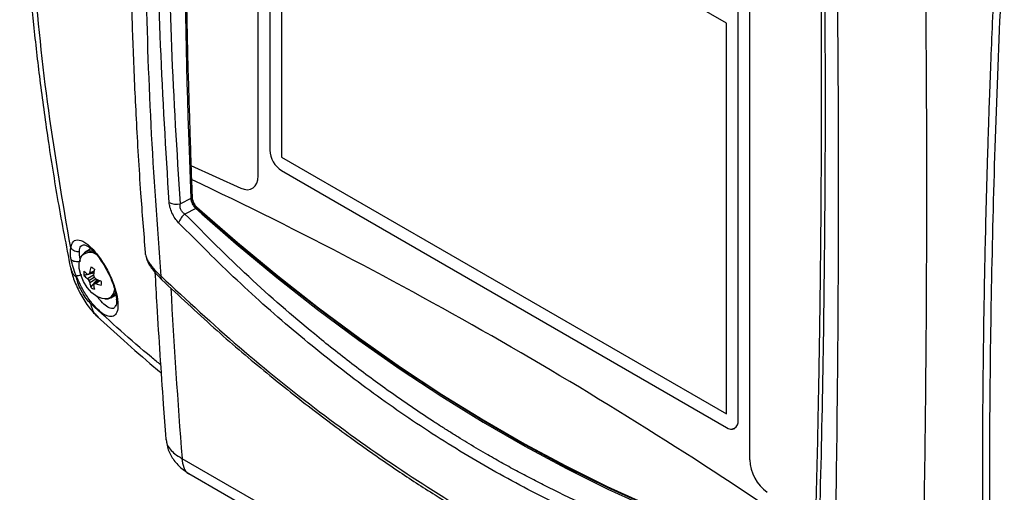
# Model space of a CAD drawing. Header units: inches. Extents: x 0.6 to 33.8, y 0 to 21.7.
# Tile 191 of 210: x 25 to 26.8, y 17.7 to 18.6. Entities that reach past the tile are written whole.
import ezdxf

# ---------------------------------------------------------------- set-up
doc = ezdxf.new("R2010")
doc.units = ezdxf.units.IN
doc.header["$MEASUREMENT"] = 0

msp = doc.modelspace()

# ---------------------------------------------------------------- linework, layer by layer
at = {"color": 7, "linetype": 'Continuous'}
for p, q in [((25.4215, 18.3029), (25.4215, 19.1147)), ((25.4424, 19.0853), (25.4424, 18.3483)), ((25.4424, 19.0853), (25.4424, 18.3484)), ((26.2567, 18.5751), (25.4632, 19.0331)), ((25.4632, 19.0331), (25.4632, 18.3363)), ((26.2567, 18.5751), (25.4633, 19.0331)), ((26.2775, 17.8662), (26.2775, 18.6032)), ((26.2984, 17.7966), (26.2984, 18.6085)), ((26.2567, 17.8783), (26.2567, 18.5751)), ((26.2567, 17.8783), (26.2567, 18.5751)), ((26.2567, 18.5751), (26.2567, 18.5751)), ((25.2983, 18.3486), (25.3014, 18.2622)), ((25.4424, 18.3484), (25.4424, 18.3483)), ((25.4632, 18.3363), (26.2567, 17.8783)), ((25.3017, 18.321), (25.3904, 18.2808)), ((25.4632, 18.3122), (26.2567, 17.8542)), ((25.4633, 18.3122), (25.4632, 18.3122)), ((25.4633, 18.3122), (26.2567, 17.8542)), ((25.3014, 18.2622), (25.2828, 18.253)), ((25.3116, 18.2462), (25.3136, 18.2446)), ((25.3103, 18.2443), (25.2908, 18.2347)), ((25.3103, 18.2443), (25.321, 18.2348)), ((25.3143, 18.245), (25.3136, 18.2446)), ((25.1234, 18.1725), (25.1129, 18.1664)), ((25.0976, 18.1216), (25.097, 18.1249)), ((25.117, 18.1196), (25.1282, 18.1261)), ((25.1196, 18.1275), (25.1288, 18.1314)), ((25.1212, 18.1301), (25.1291, 18.1335)), ((25.1196, 18.1164), (25.1293, 18.1219)), ((25.1212, 18.1125), (25.1323, 18.1189)), ((25.123, 18.1043), (25.135, 18.1178)), ((25.1293, 18.1108), (25.1372, 18.1168)), ((25.1323, 18.1108), (25.1392, 18.116)), ((25.1596, 18.0855), (25.1679, 18.0903)), ((25.1678, 18.0722), (25.1674, 18.0715)), ((26.2567, 17.8783), (26.2567, 17.8783)), ((26.2567, 17.8542), (26.2567, 17.8542)), ((26.2714, 17.8527), (26.2714, 17.8527)), ((25.2857, 17.7992), (26.4544, 17.1246)), ((25.2979, 17.7722), (26.4666, 17.0975))]:
    msp.add_line(p, q, dxfattribs=at)
at = {"color": 7, "linetype": 'Continuous', "flags": 128}
for points in [[(25.3904, 18.2808), (25.3967, 18.2787), (25.4026, 18.278), (25.4079, 18.2788), (25.4126, 18.2811), (25.4164, 18.2848), (25.4192, 18.2898), (25.4209, 18.2959), (25.4215, 18.3029)], [(25.313, 18.2461), (25.3845, 18.1839), (25.4567, 18.1243), (25.5293, 18.0674), (25.6023, 18.0132), (25.6757, 17.9619), (25.7493, 17.9133), (25.8231, 17.8678), (25.8968, 17.8252), (25.9706, 17.7856), (26.0442, 17.7491), (26.1176, 17.7158), (26.1906, 17.6856), (26.2632, 17.6587), (26.3354, 17.635), (26.4069, 17.6146)], [(25.3136, 18.2446), (25.3852, 18.1824), (25.4574, 18.1227), (25.5301, 18.0658), (25.6032, 18.0116), (25.6766, 17.9601), (25.7503, 17.9116), (25.8241, 17.866), (25.8979, 17.8233), (25.9717, 17.7838), (26.0454, 17.7473), (26.1188, 17.7139), (26.1919, 17.6837), (26.2646, 17.6568), (26.3368, 17.633), (26.4084, 17.6126)], [(25.321, 18.2348), (25.3822, 18.1817), (25.4547, 18.1217), (25.5277, 18.0644), (25.6011, 18.0099), (25.6749, 17.9582), (25.7489, 17.9094), (25.823, 17.8636), (25.8972, 17.8208), (25.9714, 17.781), (26.0454, 17.7444), (26.1191, 17.7109), (26.1926, 17.6806), (26.2656, 17.6536), (26.3381, 17.6299), (26.3847, 17.6162)], [(25.1556, 18.085), (25.1514, 18.0837), (25.1431, 18.0841), (25.1341, 18.0878), (25.1251, 18.0945), (25.1168, 18.1037), (25.11, 18.1145), (25.1051, 18.1262), (25.1025, 18.1377), (25.1025, 18.1483), (25.1051, 18.1569), (25.1074, 18.1604)]]:
    msp.add_lwpolyline(points, dxfattribs=at)
at = {"color": 7, "linetype": 'Continuous'}
for centre, radius, start, end in [((44.1188, 18.9801), 18.8311, 178.99799, 181.92196), ((44.1844, 18.983), 18.8943, 179.21547, 182.00798), ((25.4877, 18.3504), 0.0454, 182.6055, 237.3945), ((25.4877, 18.3504), 0.0454, 182.6055, 237.3945), ((45.0091, 19.0053), 19.7193, 181.98864, 182.06019), ((21.9254, 11.1591), 7.8959, 55.32758, 64.6778), ((45.0576, 19.007), 19.7678, 182.0602, 182.15189), ((25.3317, 18.267), 0.0281, 184.5779, 228.094), ((25.2762, 18.2818), 0.0295, 243.1167, 282.9367), ((25.3021, 18.2584), 0.00389, 65.1183, 100.9759), ((25.3344, 18.2673), 0.0308, 193.1378, 222.6864), ((25.3071, 18.2477), 0.0047, 312.7784, 342.084), ((25.3313, 18.2644), 0.0265, 222.5757, 228.2335), ((25.3131, 18.2071), 0.0355, 128.8332, 160.003), ((25.1223, 18.1503), 0.0184, 69.6317, 157.0174), ((25.1214, 18.1463), 0.0199, 50.4642, 134.797), ((25.1315, 18.1291), 0.0209, 169.5904, 190.4096), ((25.1489, 18.1718), 0.0544, 225.6956, 234.1531), ((25.1493, 18.1605), 0.0521, 222.4766, 231.7025), ((25.1243, 18.1994), 0.0721, 264.2309, 266.2977), ((25.1862, 18.0898), 0.0766, 148.1904, 150.4547), ((25.2104, 18.1181), 0.09, 165.9973, 172.3426), ((25.116, 18.1202), 0.0209, 49.5914, 70.414), ((25.2346, 18.1164), 0.1069, 169.3329, 174.7802), ((25.2272, 18.1504), 0.102, 193.8194, 196.2236), ((25.1829, 18.169), 0.0823, 216.8653, 219.7744), ((25.1969, 18.1448), 0.0823, 200.226, 203.135), ((25.1727, 18.12), 0.0521, 188.2998, 197.5251), ((25.1939, 18.0789), 0.072, 153.7105, 155.778), ((25.1823, 18.114), 0.0544, 185.8497, 194.3067), ((25.2029, 18.1925), 0.102, 223.7769, 226.181), ((25.1299, 18.1874), 0.0766, 269.5526, 271.8163), ((25.1771, 18.216), 0.1069, 245.2222, 250.6691), ((25.1665, 18.1941), 0.09, 247.6601, 254.0051), ((25.1212, 18.1113), 0.0209, 349.5904, 10.4096), ((25.1366, 18.1202), 0.0209, 229.5914, 250.414), ((25.1509, 18.1006), 0.0173, 260.6019, 340.6267), ((25.1466, 18.1019), 0.0192, 298.0553, 357.838), ((39.6905, 18.905), 14.4471, 183.18303, 184.38968), ((26.2648, 17.8642), 0.0129, 230.7967, 9.214), ((26.2653, 17.8662), 0.0149, 234.3824, 294.3071), ((26.3749, 17.8004), 0.0766, 182.8334, 233.6052)]:
    msp.add_arc(centre, radius, start, end, dxfattribs=at)
for points, knots in [([(25.0435, 19.7281), (25.0385, 19.6898), (25.0286, 19.6156), (25.0175, 19.508), (25.0091, 19.4079), (25.0032, 19.3151), (24.9996, 19.2351), (24.9975, 19.167), (24.9965, 19.1097), (24.9962, 19.0569), (24.9964, 19.0082), (24.9972, 18.9562), (24.9987, 18.8966), (25.0016, 18.8261), (25.0059, 18.7481), (25.0122, 18.6626), (25.0208, 18.5703), (25.0321, 18.4715), (25.0465, 18.3664), (25.0644, 18.2545), (25.0792, 18.1781), (25.0868, 18.1387)], [0, 0, 0, 0, 0.0712277, 0.1379342, 0.200115, 0.2577674, 0.3108913, 0.3494548, 0.3852226, 0.4181947, 0.4483709, 0.4766026, 0.5160776, 0.5603816, 0.6095148, 0.6634771, 0.7222693, 0.7847135, 0.8518183, 0.9235819, 1, 1, 1, 1]), ([(25.0873, 18.1743), (25.0733, 18.2557), (25.0452, 18.4186), (25.0198, 18.6666), (25.0068, 18.9165), (25.0077, 19.1683), (25.0211, 19.4213), (25.0412, 19.5906), (25.0513, 19.6752)], [0, 0, 0, 0, 0.166701, 0.333458, 0.500113, 0.666685, 0.833375, 1, 1, 1, 1]), ([(25.2198, 19.5074), (25.2181, 19.4857), (25.2145, 19.4417), (25.2101, 19.3786), (25.2065, 19.3218), (25.2039, 19.2753), (25.2021, 19.2391), (25.2009, 19.2132), (25.2, 19.1938), (25.1992, 19.1754), (25.1983, 19.1529), (25.1973, 19.1248), (25.1962, 19.091), (25.1949, 19.0458), (25.1936, 18.9878), (25.1926, 18.9153), (25.1922, 18.8324), (25.1928, 18.7391), (25.1947, 18.6361), (25.1982, 18.5234), (25.2038, 18.4012), (25.2109, 18.2809), (25.2173, 18.2014), (25.2201, 18.166)], [0, 0, 0, 0, 0.049057, 0.099599, 0.142332, 0.177255, 0.204367, 0.22367, 0.235504, 0.248083, 0.264909, 0.285983, 0.311303, 0.340871, 0.387299, 0.441399, 0.503169, 0.57261, 0.649722, 0.732922, 0.823522, 0.921519, 1, 1, 1, 1]), ([(25.2485, 18.1237), (25.2419, 18.2136), (25.2289, 18.3934), (25.2205, 18.6622), (25.2205, 18.93), (25.2288, 19.1967), (25.2418, 19.3733), (25.2483, 19.4616)], [0, 0, 0, 0, 0.199938, 0.399906, 0.599897, 0.799917, 1, 1, 1, 1]), ([(25.2629, 18.2555), (25.2571, 18.3488), (25.2455, 18.5354), (25.2408, 18.814), (25.2446, 19.0914), (25.2556, 19.2749), (25.2611, 19.3667)], [0, 0, 0, 0, 0.249828, 0.499887, 0.749794, 1, 1, 1, 1]), ([(25.2828, 18.253), (25.2771, 18.3462), (25.2655, 18.5325), (25.2608, 18.8106), (25.2646, 19.0875), (25.2756, 19.2706), (25.281, 19.3621)], [0, 0, 0, 0, 0.2499, 0.499886, 0.749932, 1, 1, 1, 1]), ([(26.4531, 18.7661), (26.4541, 18.6735), (26.456, 18.4883), (26.4564, 18.2165), (26.4549, 17.9495), (26.4516, 17.6875), (26.4477, 17.5175), (26.4458, 17.4325)], [0, 0, 0, 0, 0.200085, 0.400109, 0.600172, 0.800151, 1, 1, 1, 1]), ([(26.6105, 18.7649), (26.6115, 18.6708), (26.6134, 18.4825), (26.6138, 18.2061), (26.6122, 17.9348), (26.6087, 17.6685), (26.6046, 17.4957), (26.6026, 17.4094)], [0, 0, 0, 0, 0.200012, 0.400051, 0.60013, 0.800107, 1, 1, 1, 1]), ([(26.7398, 18.7707), (26.7382, 18.7378), (26.7351, 18.6757), (26.7313, 18.5889), (26.7282, 18.5133), (26.7258, 18.4488), (26.724, 18.3951), (26.7225, 18.3488), (26.7212, 18.3061), (26.72, 18.2636), (26.718, 18.1833), (26.7156, 18.066), (26.7139, 17.9325), (26.7133, 17.819), (26.7134, 17.7261), (26.7139, 17.6379), (26.7147, 17.5707), (26.7154, 17.5199), (26.7161, 17.4804), (26.7171, 17.4335), (26.7184, 17.3792), (26.7201, 17.3177), (26.7224, 17.2494), (26.7253, 17.1743), (26.7277, 17.1228), (26.729, 17.0958)], [0, 0, 0, 0, 0.0536563, 0.1014027, 0.1432369, 0.1791577, 0.2091644, 0.2335454, 0.257383, 0.2815152, 0.305942, 0.3949665, 0.4843357, 0.5412094, 0.5980715, 0.6525898, 0.7030238, 0.7230556, 0.7477714, 0.7774364, 0.8120509, 0.8516152, 0.896129, 0.9455912, 1, 1, 1, 1]), ([(26.7523, 18.7585), (26.7482, 18.6711), (26.7399, 18.4963), (26.7318, 18.2419), (26.7268, 17.9937), (26.7253, 17.753), (26.7271, 17.5198), (26.7321, 17.2943), (26.7384, 17.1512), (26.7415, 17.0797)], [0, 0, 0, 0, 0.1427862, 0.285746, 0.4285496, 0.5715103, 0.7142685, 0.8573516, 1, 1, 1, 1]), ([(26.425, 18.6985), (26.4253, 18.6633), (26.4257, 18.5966), (26.4259, 18.5028), (26.4259, 18.4204), (26.4257, 18.3534), (26.4254, 18.3), (26.4252, 18.2588), (26.4249, 18.2225), (26.4246, 18.1847), (26.4241, 18.1404), (26.4235, 18.0864), (26.4226, 18.0241), (26.4215, 17.9538), (26.42, 17.8754), (26.4182, 17.7893), (26.4158, 17.6954), (26.4139, 17.6308), (26.4129, 17.5972)], [0, 0, 0, 0, 0.092379, 0.175083, 0.248108, 0.311455, 0.354438, 0.391445, 0.422476, 0.45248, 0.493801, 0.542871, 0.599689, 0.664255, 0.73657, 0.816634, 0.904445, 1, 1, 1, 1]), ([(26.4319, 18.6908), (26.4323, 18.5956), (26.4332, 18.4053), (26.4313, 18.1269), (26.4271, 17.8534), (26.4222, 17.6762), (26.4197, 17.5876)], [0, 0, 0, 0, 0.249968, 0.500116, 0.749966, 1, 1, 1, 1]), ([(25.3039, 18.2644), (25.3038, 18.2642), (25.3038, 18.2638), (25.3038, 18.2634), (25.3037, 18.2632), (25.3037, 18.2628), (25.3037, 18.2623), (25.3038, 18.2619)], [0, 0, 0, 0, 0.28141, 0.449207, 0.499825, 0.528269, 1, 1, 1, 1]), ([(25.2797, 18.2192), (25.2776, 18.2216), (25.2731, 18.2268), (25.2676, 18.2366), (25.264, 18.2467), (25.2632, 18.2527), (25.2629, 18.2555)], [0, 0, 0, 0, 0.240928, 0.50968, 0.771351, 1, 1, 1, 1]), ([(25.2908, 18.2347), (25.2894, 18.2357), (25.2872, 18.2372), (25.2849, 18.2402), (25.2835, 18.2428), (25.2827, 18.2455), (25.2822, 18.249), (25.2826, 18.2515), (25.2828, 18.253)], [0, 0, 0, 0, 0.245083, 0.376391, 0.504765, 0.629958, 0.760981, 1, 1, 1, 1]), ([(25.3014, 18.2622), (25.3016, 18.2607), (25.3021, 18.2576), (25.304, 18.2528), (25.3068, 18.2481), (25.3091, 18.2456), (25.3103, 18.2443)], [0, 0, 0, 0, 0.252021, 0.492308, 0.740081, 1, 1, 1, 1]), ([(25.3038, 18.2619), (25.3039, 18.2607), (25.3042, 18.258), (25.3058, 18.2536), (25.3084, 18.2493), (25.3106, 18.2472), (25.3116, 18.2462)], [0, 0, 0, 0, 0.228039, 0.489203, 0.756155, 1, 1, 1, 1]), ([(26.4045, 17.5918), (26.3685, 17.5987), (26.297, 17.6126), (26.1891, 17.6437), (26.0938, 17.6779), (26.0109, 17.7129), (25.9593, 17.7373), (25.9267, 17.7536), (25.913, 17.7607), (25.8992, 17.7678), (25.8855, 17.7751), (25.8719, 17.7825), (25.8582, 17.7901), (25.8446, 17.7977), (25.83, 17.8061), (25.8145, 17.8151), (25.7981, 17.8249), (25.7817, 17.8348), (25.7654, 17.845), (25.749, 17.8553), (25.7125, 17.8789), (25.6587, 17.9155), (25.5884, 17.9674), (25.5041, 18.0344), (25.4038, 18.1214), (25.3285, 18.1969), (25.2908, 18.2347)], [0, 0, 0, 0, 0.094115, 0.187291, 0.28062, 0.342242, 0.403715, 0.415773, 0.427824, 0.43987, 0.45191, 0.463944, 0.475972, 0.487994, 0.500009, 0.514543, 0.529086, 0.543637, 0.558198, 0.572767, 0.587345, 0.65618, 0.717797, 0.779295, 0.889495, 1, 1, 1, 1]), ([(26.4018, 17.5715), (26.3631, 17.579), (26.2859, 17.5941), (26.1696, 17.6287), (26.0536, 17.6719), (25.9382, 17.7243), (25.8238, 17.7856), (25.7108, 17.8556), (25.5994, 17.934), (25.4902, 18.0209), (25.3831, 18.1153), (25.3142, 18.1845), (25.2797, 18.2192)], [0, 0, 0, 0, 0.100436, 0.200544, 0.30048, 0.40028, 0.500007, 0.599732, 0.699531, 0.79947, 0.899576, 1, 1, 1, 1]), ([(25.0873, 18.1743), (25.0886, 18.1787), (25.0912, 18.1875), (25.1017, 18.1897), (25.1154, 18.1831), (25.131, 18.1681), (25.1462, 18.1471), (25.1591, 18.1227), (25.1685, 18.0977), (25.1705, 18.0841), (25.1715, 18.0772)], [0, 0, 0, 0, 0.12838, 0.258579, 0.388289, 0.515294, 0.638228, 0.758168, 0.878166, 1, 1, 1, 1]), ([(25.1027, 18.1681), (25.1033, 18.1718), (25.1044, 18.1792), (25.1097, 18.1795), (25.1123, 18.1797)], [0, 0, 0, 0, 0.498937, 1, 1, 1, 1]), ([(25.1121, 18.1798), (25.1138, 18.1792), (25.117, 18.1782), (25.1243, 18.1722), (25.132, 18.164), (25.1402, 18.1535), (25.149, 18.1398), (25.1583, 18.1217), (25.1647, 18.1046), (25.1681, 18.091), (25.1687, 18.085), (25.169, 18.0818)], [0, 0, 0, 0, 0.1281052, 0.2429784, 0.3434005, 0.4329355, 0.5407345, 0.6715833, 0.8247094, 0.9097264, 1, 1, 1, 1]), ([(25.0881, 18.1538), (25.0874, 18.1578), (25.0861, 18.1659), (25.0869, 18.1715), (25.0873, 18.1743)], [0, 0, 0, 0, 0.493813, 1, 1, 1, 1]), ([(25.0873, 18.1743), (25.0882, 18.1733), (25.09, 18.1712), (25.0939, 18.169), (25.0983, 18.1678), (25.1012, 18.168), (25.1027, 18.1681)], [0, 0, 0, 0, 0.2442546, 0.5000004, 0.755746, 1, 1, 1, 1]), ([(25.1045, 18.1538), (25.104, 18.156), (25.1028, 18.1615), (25.1027, 18.1656), (25.1027, 18.1681)], [0, 0, 0, 0, 0.410167, 1, 1, 1, 1]), ([(25.22, 18.166), (25.22, 18.1651), (25.22, 18.164), (25.2204, 18.1628), (25.2205, 18.1624)], [0, 0, 0, 0, 0.734839, 1, 1, 1, 1]), ([(25.2205, 18.1624), (25.2209, 18.161), (25.2217, 18.1576), (25.2245, 18.1517), (25.2286, 18.1453), (25.2356, 18.136), (25.2431, 18.1288), (25.2485, 18.1237)], [0, 0, 0, 0, 0.1286289, 0.3091297, 0.4757547, 0.6297874, 1, 1, 1, 1]), ([(25.097, 18.1249), (25.095, 18.13), (25.091, 18.1402), (25.0891, 18.1493), (25.0881, 18.1538)], [0, 0, 0, 0, 0.500623, 1, 1, 1, 1]), ([(25.0881, 18.1538), (25.0889, 18.1531), (25.0907, 18.1515), (25.0951, 18.1502), (25.1001, 18.1499), (25.1035, 18.1507), (25.1051, 18.1511)], [0, 0, 0, 0, 0.242306, 0.500001, 0.757695, 1, 1, 1, 1]), ([(25.2222, 18.1571), (25.2225, 18.156), (25.2238, 18.1495), (25.2323, 18.1359), (25.2438, 18.1238), (25.2499, 18.1174)], [0, 0, 0, 0, 0.0855746, 0.5111636, 1, 1, 1, 1]), ([(25.0867, 18.1392), (25.0886, 18.1318), (25.0925, 18.1167), (25.1048, 18.0909), (25.1201, 18.0668), (25.1308, 18.0558), (25.1362, 18.0503)], [0, 0, 0, 0, 0.244224, 0.49371, 0.746213, 1, 1, 1, 1]), ([(25.0877, 18.1388), (25.0878, 18.1373), (25.0882, 18.1307), (25.0935, 18.1256), (25.0976, 18.1216)], [0, 0, 0, 0, 0.241716, 1, 1, 1, 1]), ([(25.097, 18.1249), (25.0977, 18.1248), (25.0993, 18.1247), (25.1029, 18.1254), (25.1057, 18.1263), (25.107, 18.1267)], [0, 0, 0, 0, 0.342868, 0.703055, 1, 1, 1, 1]), ([(25.1715, 18.0772), (25.1715, 18.072), (25.1714, 18.0614), (25.166, 18.0528), (25.157, 18.0508), (25.1452, 18.0559), (25.1319, 18.0674), (25.1186, 18.0839), (25.1062, 18.1038), (25.1, 18.1179), (25.097, 18.1249)], [0, 0, 0, 0, 0.125547, 0.25491, 0.384585, 0.513774, 0.640603, 0.763488, 0.882686, 1, 1, 1, 1]), ([(25.1286, 18.129), (25.125, 18.1282), (25.1191, 18.127), (25.1132, 18.1258), (25.1109, 18.1253)], [0, 0, 0, 0, 0.60933, 1, 1, 1, 1]), ([(25.2374, 18.1315), (25.2385, 18.1115), (25.2429, 18.0332), (25.2495, 17.9339), (25.2555, 17.8544), (25.257, 17.8337)], [0, 0, 0, 0, 0.20258, 0.792192, 1, 1, 1, 1]), ([(25.2485, 18.1237), (25.2484, 18.1227), (25.2481, 18.1206), (25.2487, 18.1185), (25.2496, 18.1178), (25.2498, 18.1176)], [0, 0, 0, 0, 0.400677, 0.814301, 1, 1, 1, 1]), ([(25.2485, 18.1237), (25.2946, 18.081), (25.3869, 17.9956), (25.5306, 17.8807), (25.6774, 17.7761), (25.8273, 17.6831), (25.9796, 17.6017), (26.1338, 17.5325), (26.2894, 17.4746), (26.3936, 17.4465), (26.4458, 17.4325)], [0, 0, 0, 0, 0.12515, 0.250153, 0.375096, 0.5, 0.624905, 0.749847, 0.87485, 1, 1, 1, 1]), ([(25.1232, 18.0747), (25.1205, 18.0775), (25.1151, 18.0831), (25.1072, 18.0956), (25.1008, 18.1093), (25.0987, 18.1175), (25.0976, 18.1216)], [0, 0, 0, 0, 0.2541032, 0.5039391, 0.7515347, 1, 1, 1, 1]), ([(25.2497, 18.1175), (25.2806, 18.0887), (25.3404, 18.0327), (25.4295, 17.9568), (25.5141, 17.8894), (25.5937, 17.8302), (25.6674, 17.779), (25.7343, 17.7353), (25.787, 17.703), (25.8265, 17.6797), (25.8537, 17.6641), (25.8748, 17.6524), (25.8903, 17.6439), (25.9041, 17.6365), (25.9222, 17.6268), (25.9479, 17.6134), (25.9819, 17.5963), (26.0242, 17.5758), (26.0749, 17.5526), (26.1341, 17.5273), (26.1876, 17.5058), (26.2215, 17.4939), (26.2328, 17.4899)], [0, 0, 0, 0, 0.101267, 0.196298, 0.28508, 0.367617, 0.443517, 0.511404, 0.571159, 0.602259, 0.630145, 0.652448, 0.665285, 0.676122, 0.693509, 0.718963, 0.752483, 0.79407, 0.843724, 0.901444, 0.967233, 1, 1, 1, 1]), ([(25.1674, 18.0715), (25.1666, 18.0699), (25.1647, 18.0659), (25.1582, 18.0659), (25.1492, 18.0711), (25.141, 18.079), (25.1361, 18.086), (25.1347, 18.088)], [0, 0, 0, 0, 0.157236, 0.41121, 0.661628, 0.90406, 1, 1, 1, 1]), ([(25.2478, 17.9658), (25.2423, 17.9703), (25.1988, 18.0059), (25.1585, 18.0426), (25.1232, 18.0747)], [0, 0, 0, 0, 0.126882, 1, 1, 1, 1]), ([(25.1364, 18.0517), (25.1343, 18.0533), (25.1272, 18.0585), (25.1248, 18.068), (25.1232, 18.0747)], [0, 0, 0, 0, 0.3015, 1, 1, 1, 1]), ([(25.1689, 18.0832), (25.1691, 18.0801), (25.1693, 18.0741), (25.168, 18.0714), (25.1673, 18.0701)], [0, 0, 0, 0, 0.5068631, 1, 1, 1, 1]), ([(25.1715, 18.0772), (25.1709, 18.0779), (25.1699, 18.0792), (25.1691, 18.0811), (25.1691, 18.0823), (25.1691, 18.0827)], [0, 0, 0, 0, 0.3936238, 0.7858823, 1, 1, 1, 1]), ([(25.1343, 18.052), (25.1502, 18.0377), (25.1834, 18.0076), (25.2216, 17.9741), (25.2443, 17.9551), (25.2487, 17.9513)], [0, 0, 0, 0, 0.423323, 0.886564, 1, 1, 1, 1]), ([(25.2572, 17.8337), (25.2576, 17.8308), (25.2585, 17.8245), (25.2641, 17.8156), (25.2729, 17.8066), (25.2813, 17.8018), (25.2857, 17.7992)], [0, 0, 0, 0, 0.218652, 0.483158, 0.728468, 1, 1, 1, 1]), ([(25.2578, 17.8326), (25.2582, 17.8281), (25.2593, 17.817), (25.2677, 17.8002), (25.281, 17.7835), (25.2928, 17.7757), (25.2986, 17.7718)], [0, 0, 0, 0, 0.189815, 0.468789, 0.74077, 1, 1, 1, 1]), ([(25.2857, 17.7992), (25.2864, 17.7936), (25.2877, 17.7823), (25.2933, 17.7734), (25.2978, 17.7724), (25.298, 17.7724)], [0, 0, 0, 0, 0.488955, 0.97791, 1, 1, 1, 1])]:
    msp.add_open_spline(points, degree=3, knots=knots, dxfattribs=at)

doc.saveas('drawing.dxf')
